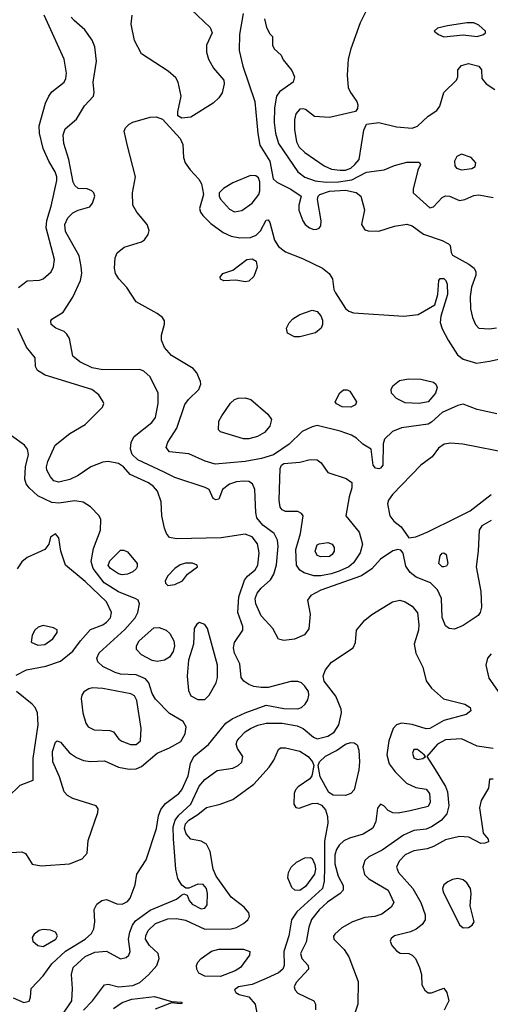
# Model space of a CAD drawing. Extents: x 1173079 to 1307053, y 522583 to 678478.
# Tile 85 of 256: x 1213672 to 1216349, y 550925 to 556530. Entities that reach past the tile are written whole.
import ezdxf

# ---------------------------------------------------------------- set-up
doc = ezdxf.new("R2010")
doc.units = 0

msp = doc.modelspace()

# ---------------------------------------------------------------- linework, layer by layer
at = {"layer": '0CON20XD'}
for points in [[(1214611.7, 556621.7), (1214756.2, 556486.2), (1214766.9, 556455), (1214734.5, 556385), (1214734.4, 556345), (1214745.6, 556305), (1214774, 556254), (1214834.3, 556185), (1214835.7, 556165), (1214823.3, 556113.3), (1214804.5, 556085.5), (1214772, 556055), (1214645, 555974.4), (1214595, 555969.2)], [(1213665, 555005.7), (1213715, 555042.9), (1213785, 555047.5), (1213805, 555054.2), (1213851.2, 555095), (1213865, 555122.5), (1213870, 555165), (1213821.9, 555345), (1213826.6, 555386.6), (1213850.7, 555469.3), (1213883.8, 555615), (1213882.7, 555635), (1213873.5, 555665), (1213837.2, 555725), (1213806.2, 555796.2), (1213784.5, 555885), (1213782.1, 555925), (1213819.5, 556055), (1213837.5, 556095), (1213855, 556118.9), (1213925, 556174.2), (1213934.4, 556195), (1213937.5, 556225), (1213925.5, 556305), (1213810.4, 556555)], [(1215235, 553004.5), (1215175, 552995.6), (1215144.5, 553004.5), (1215112.2, 553065), (1215045.8, 553135.8), (1215014.6, 553205), (1215012.5, 553235), (1215022.3, 553265), (1215045.2, 553294.8), (1215098.5, 553341.5), (1215117.1, 553372.9), (1215133.6, 553426.4), (1215142.4, 553532.4), (1215137.9, 553567.9), (1215119.6, 553605), (1215055, 553653.4), (1215021.6, 553695), (1215014.7, 553725), (1215008.9, 553855), (1214997, 553887), (1214975, 553900.5), (1214945, 553903.6), (1214905, 553899.1), (1214865, 553885.6), (1214826, 553855), (1214805, 553800), (1214787, 553797), (1214773.3, 553805), (1214750, 553855), (1214727.9, 553867.9), (1214555, 553924.7), (1214493.5, 553955), (1214344.9, 554024.9), (1214311.4, 554055), (1214301.9, 554085), (1214305.8, 554124.2), (1214322.7, 554157.3), (1214423.2, 554236.8), (1214444.6, 554265), (1214459.5, 554345), (1214460, 554405), (1214415, 554497.5), (1214378.8, 554528.8), (1214355, 554538.5), (1214145, 554537.3), (1214085, 554548.9), (1214015, 554582.3), (1213974.6, 554615), (1213954.5, 554714.5), (1213940.3, 554740.3), (1213925, 554756), (1213876.7, 554775), (1213852, 554795), (1213848.8, 554815), (1213854, 554825), (1213918.8, 554865), (1213975, 554950), (1214018.8, 555045), (1214025.3, 555084.7), (1214022.7, 555125), (1214010, 555185), (1213933.4, 555325), (1213929.4, 555365), (1213945, 555402.2), (1213975, 555430), (1214005, 555445.8), (1214071.2, 555465), (1214085.8, 555485), (1214100, 555525), (1214094.2, 555545), (1214082, 555555), (1214055, 555566.5), (1214005, 555570), (1213986.1, 555586.1), (1213975.5, 555605), (1213950.9, 555735), (1213922.5, 555825), (1213920, 555875), (1213930.2, 555909.8), (1213995.5, 555964.5), (1214040.5, 556039.5), (1214091.1, 556095), (1214095.5, 556115), (1214090.9, 556175), (1214109.6, 556295), (1214099.5, 556375), (1214083.8, 556413.8), (1214041.7, 556471.7), (1213981.4, 556525), (1213965.6, 556545)], [(1214595, 555969.2), (1214572.3, 555982.3), (1214570.8, 556005), (1214591.5, 556095), (1214572.7, 556175), (1214559.7, 556199.7), (1214517.1, 556237.1), (1214365.6, 556335.6), (1214325, 556412.5), (1214307.1, 556505), (1214311.4, 556555)], [(1214943.9, 556565), (1214922.4, 556445), (1214921.4, 556355), (1214941.1, 556265), (1215009.3, 556065), (1215026.9, 555883.1), (1215037.7, 555815), (1215095, 555724), (1215113.8, 555625), (1215134.3, 555604.3), (1215214.5, 555565), (1215273.8, 555525), (1215260, 555475), (1215260, 555445), (1215282.5, 555385), (1215296, 555365), (1215321.2, 555345), (1215345, 555335.7), (1215363, 555337), (1215376.3, 555343.7), (1215385, 555357.5), (1215387.5, 555385), (1215367, 555507), (1215370, 555525), (1215379.4, 555535), (1215435, 555554.5), (1215525, 555558.8), (1215586.9, 555546.9), (1215612.3, 555525), (1215632.9, 555447.1), (1215615.8, 555365), (1215635, 555334.2), (1215655, 555327.5), (1215715, 555327.1), (1215805, 555354.3), (1215875, 555366.4), (1215905, 555357.5), (1215969.7, 555309.7), (1216075, 555273.8), (1216112, 555255), (1216121.2, 555245), (1216126.2, 555205), (1216135, 555188.8), (1216227.9, 555137.9), (1216258.1, 555115), (1216266.7, 555095), (1216266.4, 555075), (1216242.7, 555007.3), (1216235.7, 554955), (1216237.3, 554885), (1216248.2, 554835), (1216265.3, 554795.3), (1216285, 554774.5), (1216345, 554770.5), (1216385, 554776.7)], [(1215645.9, 556584.1), (1215608.6, 556511.4), (1215555.4, 556364.6), (1215541.5, 556305), (1215534.4, 556215), (1215540, 556145), (1215553.8, 556115), (1215590, 556065), (1215596.1, 556046.1), (1215593.3, 556025), (1215581.7, 556008.3), (1215435, 555973.6), (1215348.6, 555978.6), (1215298.8, 556018.8), (1215285, 556023.1), (1215265, 556020), (1215242.5, 555995), (1215235, 555960), (1215234.7, 555904.7), (1215246.6, 555835), (1215262.7, 555805), (1215295, 555774.7), (1215405, 555698), (1215445, 555680), (1215495, 555672.8), (1215525, 555674.5), (1215555, 555685.6), (1215579.5, 555705), (1215602.7, 555735), (1215629.5, 555900.5), (1215644.2, 555935.8), (1215715, 555944.1), (1215815, 555920.8), (1215905, 555913.3), (1215935.2, 555924.8), (1215995, 555980.9), (1216045, 556012.5), (1216062, 556038), (1216085.6, 556115), (1216156.2, 556185), (1216163.8, 556205), (1216163.8, 556245), (1216185, 556268.8), (1216225, 556280), (1216285, 556266), (1216298.8, 556245), (1216301.2, 556195), (1216326.2, 556165), (1216375, 556132)], [(1215065.4, 556535), (1215075.7, 556485.7), (1215095, 556450), (1215110, 556435), (1215110, 556385), (1215120, 556365), (1215158.8, 556328.8), (1215171.2, 556301.2), (1215220.5, 556240.5), (1215235.6, 556205), (1215227.8, 556175), (1215150.1, 556119.9), (1215132.2, 556095), (1215121.7, 556028.3), (1215120.2, 555945), (1215127.5, 555885), (1215144.5, 555824.5), (1215254, 555664), (1215293.6, 555633.6), (1215352.3, 555612.3), (1215415.1, 555605.1), (1215485, 555607), (1215561.3, 555618.7), (1215645, 555661.6), (1215745, 555675.6), (1215805, 555700), (1215875, 555718.8), (1215945, 555720), (1215952.5, 555705), (1215937.1, 555672.9), (1215910.8, 555565), (1215910.8, 555545), (1216005, 555459.4), (1216025.4, 555464.6), (1216075, 555518.8), (1216095, 555527.1), (1216117.5, 555525), (1216175, 555500.8), (1216205, 555505.7), (1216255, 555529.5), (1216285, 555532.5), (1216365, 555517.8)], [(1216085, 556433.5), (1216195, 556443.3), (1216275, 556434.2), (1216311.4, 556445), (1216321.1, 556455), (1216321.1, 556465), (1216285, 556499.5), (1216255, 556511.9), (1216215, 556512.9), (1216105, 556495.6), (1216048.3, 556481.7), (1216030, 556465), (1216053.8, 556445), (1216085, 556433.5)], [(1215715, 553974), (1215696.4, 553976.4), (1215682.5, 553995), (1215672.5, 554085), (1215625, 554113.3), (1215588.7, 554148.7), (1215560, 554165), (1215495, 554187.7), (1215365, 554220.8), (1215335, 554213.1), (1215278.6, 554185), (1215205.9, 554114.1), (1215116.4, 554053.6), (1215047.3, 554032.7), (1214955, 554015.2), (1214785, 554000.6), (1214726.6, 554016.6), (1214635, 554059.5), (1214525, 554070.8), (1214506.2, 554095), (1214514.2, 554125), (1214565.4, 554205), (1214610.6, 554339.4), (1214631.7, 554368.3), (1214691.9, 554425), (1214702.9, 554455), (1214701.3, 554471.3), (1214680.2, 554520.2), (1214658.6, 554545), (1214535, 554619.2), (1214495, 554663.5), (1214478.3, 554705), (1214479.4, 554735), (1214496.4, 554796.4), (1214495.5, 554815), (1214484.1, 554834.1), (1214455, 554857.9), (1214333.8, 554923.8), (1214281.5, 555005), (1214235.6, 555055), (1214217.5, 555085), (1214211.1, 555115), (1214214.4, 555175), (1214226.6, 555203.4), (1214265.7, 555234.3), (1214364.4, 555265.6), (1214383, 555277), (1214403.1, 555306.9), (1214409.1, 555330.9), (1214398.1, 555365), (1214338.5, 555435), (1214316.5, 555475), (1214312.9, 555545), (1214331.1, 555635), (1214285, 555811.2), (1214266, 555895), (1214273.8, 555915), (1214294.5, 555935.5), (1214315, 555946.9), (1214415, 555976.2), (1214447.8, 555977.8), (1214484.6, 555964.6), (1214584.7, 555854.7), (1214600.2, 555820.2), (1214603.8, 555745), (1214613.6, 555715), (1214641.5, 555675), (1214691.9, 555621.9), (1214706.6, 555596.6), (1214718.4, 555535), (1214695.5, 555455), (1214700, 555435), (1214714.4, 555415), (1214760.2, 555370.3), (1214828.8, 555318.8), (1214875, 555297.6), (1214925, 555288.8), (1214985, 555290.4), (1215016.9, 555303.1), (1215041.9, 555328.1), (1215075, 555388), (1215085, 555391.2), (1215095.5, 555375), (1215122.5, 555275), (1215145, 555238.8), (1215185, 555208.2), (1215280.9, 555170.9), (1215395, 555115.4), (1215432.2, 555085), (1215451.9, 555055), (1215458.9, 554995), (1215468.9, 554975), (1215526, 554886), (1215545, 554870), (1215571.4, 554861.4), (1215857.2, 554842.8), (1215938.7, 554851.3), (1216033, 554907), (1216050.8, 554965), (1216056, 555045), (1216065, 555056), (1216085, 555057.5), (1216097.1, 555045), (1216104.2, 555025), (1216105.6, 554965), (1216067.7, 554842.3), (1216064.1, 554805.9), (1216075, 554770), (1216110, 554705), (1216163.2, 554623.2), (1216195, 554597.7), (1216270, 554575), (1216343.9, 554586.1), (1216474.5, 554615.5)], [(1216185.8, 555675.8), (1216245, 555683.8), (1216263.3, 555695), (1216266.2, 555715), (1216241.2, 555745), (1216185, 555764.2), (1216158.3, 555751.7), (1216145.9, 555724.1), (1216147.7, 555697.7), (1216156.7, 555685), (1216185.8, 555675.8)], [(1214895, 555436.9), (1214935, 555444.5), (1214995, 555485.4), (1215033.3, 555535), (1215038.6, 555555), (1215037.8, 555607.8), (1215029.8, 555629.8), (1215015, 555641.9), (1214985, 555643.5), (1214885, 555600.8), (1214830.8, 555569.2), (1214807.6, 555545), (1214806.9, 555525), (1214815, 555508.5), (1214865, 555451.2), (1214895, 555436.9)], [(1214955, 555037.1), (1214902.3, 555047.7), (1214833.9, 555043.9), (1214815, 555052.5), (1214813.3, 555065), (1214827.5, 555085), (1214885, 555103.8), (1214965, 555164.3), (1214995, 555168.9), (1215017.5, 555155), (1215022.1, 555122.1), (1215005, 555068.6), (1214975, 555041.9), (1214955, 555037.1)], [(1215235, 554724.2), (1215195.9, 554745.9), (1215190.8, 554775), (1215204.4, 554805), (1215225, 554826.7), (1215265, 554852.5), (1215335, 554876.7), (1215365, 554869.5), (1215385.2, 554845.2), (1215395, 554820), (1215394.6, 554795), (1215386.3, 554773.7), (1215355, 554748.2), (1215265, 554724.3), (1215235, 554724.2)], [(1213635, 550961.5), (1213695, 550935.7), (1213725, 550942.5), (1213734, 550965), (1213736.9, 551015), (1213805, 551086.5), (1213855.3, 551155), (1213932, 551228), (1214043.6, 551295), (1214081.4, 551328.6), (1214094.3, 551355), (1214100, 551395), (1214095.7, 551465), (1214110, 551495), (1214139.2, 551515), (1214165, 551522.3), (1214225, 551497.1), (1214255, 551495.7), (1214285, 551510.8), (1214300.3, 551529.7), (1214329.2, 551605), (1214338.6, 551665), (1214391.7, 551748.3), (1214450, 551925), (1214462.6, 551997.4), (1214475.4, 552034.6), (1214502.3, 552067.7), (1214576.7, 552125), (1214595, 552145.7), (1214630.3, 552225), (1214643.5, 552295), (1214662.7, 552335), (1214746.1, 552403.9), (1214845, 552525.3), (1214880.2, 552549.8), (1214954.4, 552584.4), (1215075, 552627.3), (1215175, 552608.6), (1215255, 552607.2), (1215275.6, 552615), (1215296.3, 552633.7), (1215311.1, 552658.9), (1215317.3, 552685), (1215314.2, 552705), (1215295, 552735.4), (1215275, 552754.6), (1215255, 552762.5), (1215215, 552762.7), (1215085, 552729.1), (1215045, 552728.2), (1215005, 552734.2), (1214975, 552745.9), (1214947.3, 552765), (1214932.3, 552785), (1214924.1, 552864.1), (1214894.8, 552924.8), (1214887.8, 552955), (1214893.3, 552985), (1214941.8, 553055), (1214941.2, 553075), (1214912.8, 553155), (1214919.5, 553245), (1214950.6, 553339.4), (1214968.1, 553361.9), (1215011.7, 553398.3), (1215027.3, 553425), (1215035.2, 553495), (1215024.4, 553545.6), (1214995, 553586.2), (1214955, 553600.8), (1214818.8, 553581.2), (1214565, 553574.6), (1214525, 553583.3), (1214507.9, 553605), (1214496.3, 553636.3), (1214480.8, 553705), (1214477.6, 553785), (1214456.1, 553846.1), (1214432.9, 553872.9), (1214405, 553893.2), (1214301.4, 553941.4), (1214262.7, 553985), (1214235, 554004.6), (1214175, 554015.4), (1214145, 554012.1), (1214077.5, 553985), (1214003.9, 553936.1), (1213956.7, 553913.3), (1213895, 553896.9), (1213865.8, 553905.8), (1213847.1, 553927.1), (1213827.3, 553965), (1213824.7, 553985), (1213832.9, 554015), (1213872.9, 554107.1), (1213957.5, 554175), (1214045, 554226), (1214143.8, 554325), (1214150, 554345), (1214146, 554355), (1214122, 554395), (1214082, 554425), (1213817, 554507), (1213773.7, 554533.7), (1213762.5, 554555), (1213760.8, 554605), (1213710.4, 554665), (1213661.7, 554771.7)], [(1215945, 554344.6), (1215865, 554348.9), (1215815, 554373.8), (1215788, 554405), (1215786, 554425), (1215795, 554446.2), (1215833, 554477), (1215884.6, 554485.4), (1215955, 554484.6), (1216026.2, 554466.2), (1216039.2, 554455), (1216046.7, 554436.7), (1216037.5, 554405), (1215995, 554355.6), (1215945, 554344.6)], [(1215555, 554324.6), (1215506.1, 554326.1), (1215475, 554342.5), (1215466.2, 554355), (1215493.2, 554406.8), (1215515, 554422.5), (1215535, 554422.5), (1215550, 554415), (1215587.5, 554355), (1215582.1, 554337.9), (1215555, 554324.6)], [(1214975, 554143.8), (1214944.6, 554144.6), (1214815, 554183.8), (1214803.8, 554195), (1214805.7, 554245), (1214821.5, 554275), (1214872, 554348), (1214895, 554367.5), (1214915, 554375.5), (1214955, 554377.8), (1214987.6, 554367.6), (1215083.5, 554285), (1215104.5, 554255), (1215095, 554216), (1215065, 554180), (1215025, 554157.9), (1214975, 554143.8)], [(1216385.9, 554285.9), (1216275, 554310.4), (1216195, 554342.1), (1216165, 554334.6), (1216075, 554294.8), (1216015, 554238.7), (1215995, 554227.1), (1215843.7, 554206.3), (1215793.7, 554186.3), (1215747.3, 554142.7), (1215740, 554115), (1215738, 553995), (1215725, 553976.7), (1215715, 553974)], [(1213595, 551786.7), (1213685, 551792.9), (1213705, 551784.4), (1213722.3, 551757.7), (1213742.7, 551722.7), (1213795, 551712.8), (1213955, 551725.5), (1214026.6, 551753.4), (1214056, 551785), (1214061.7, 551858.3), (1214116.1, 552016.1), (1214118.3, 552038.3), (1214107.5, 552055), (1213975, 552096.4), (1213943.6, 552113.6), (1213925.5, 552135), (1213899.1, 552219.1), (1213860.3, 552305), (1213858.6, 552365), (1213875, 552416.9), (1213885, 552424.4), (1213905, 552416.7), (1213955, 552357.1), (1213995, 552329.4), (1214035, 552312.5), (1214075, 552307.5), (1214155, 552310.4), (1214235, 552274.7), (1214295, 552264.1), (1214334.2, 552265.8), (1214365, 552278.9), (1214454.8, 552355.2), (1214525.2, 552384.8), (1214588.8, 552421.2), (1214614.3, 552465), (1214620, 552505), (1214602, 552535), (1214525, 552581.1), (1214445, 552661.2), (1214426.3, 552695), (1214407.1, 552755), (1214387.8, 552777.8), (1214335, 552800.8), (1214245.2, 552805.2), (1214215, 552814.2), (1214145, 552848.8), (1214115.7, 552875), (1214110.6, 552895), (1214124.2, 552925), (1214271, 553059), (1214328.5, 553125), (1214344.6, 553155), (1214354.2, 553205), (1214346.2, 553225), (1214333.7, 553233.7), (1214235, 553273.3), (1214151.7, 553325), (1214090.4, 553405), (1214077.9, 553445), (1214091.1, 553518.9), (1214131.4, 553625), (1214132.9, 553685), (1214124.4, 553705), (1214075, 553756.9), (1214032.6, 553782.6), (1213985, 553791.3), (1213895, 553777.1), (1213855, 553781.2), (1213775, 553818.8), (1213725.5, 553865), (1213708.2, 553888.2), (1213701.8, 553915), (1213704.7, 553985), (1213722.5, 554055), (1213716.9, 554085), (1213698.7, 554108.7), (1213625, 554161.5)], [(1216465, 554060.5), (1216193.1, 554113.1), (1216125, 554118.6), (1216086.7, 554113.3), (1216055, 554090.4), (1216019.2, 554040.8), (1215954.6, 553995), (1215792.6, 553827.4), (1215770, 553795), (1215764.6, 553775), (1215776.9, 553705), (1215800, 553675), (1215842.4, 553642.4), (1215885, 553581.2), (1215925, 553585.6), (1215994.3, 553614.3), (1216162.3, 553697.7), (1216235.5, 553734.5), (1216353.4, 553826.6)], [(1215344.5, 553364.5), (1215290.5, 553380.5), (1215265, 553396.9), (1215246.9, 553425), (1215242.3, 553515), (1215268.8, 553605), (1215284, 553705), (1215275, 553718.8), (1215255, 553730.8), (1215185, 553730), (1215165, 553740), (1215154.6, 553754.6), (1215147.7, 553795), (1215153.1, 553975), (1215161.2, 553995), (1215175, 554004), (1215265, 554012.1), (1215325, 554026.1), (1215364.1, 554024.1), (1215387.4, 554007.4), (1215425, 553952.5), (1215528.8, 553918.8), (1215561.2, 553895), (1215562.5, 553865), (1215546.8, 553813.2), (1215528.1, 553705), (1215602.6, 553612.6), (1215621.5, 553545), (1215608.7, 553495), (1215571.1, 553438.9), (1215543.8, 553415), (1215489.8, 553390.2), (1215444.9, 553375.1), (1215385, 553364.8), (1215344.5, 553364.5)], [(1216355, 553680), (1216301.9, 553648.1), (1216286, 553625), (1216280.9, 553505), (1216268.9, 553415), (1216294.6, 553274.6), (1216299.5, 553185), (1216292.5, 553155), (1216281.1, 553138.9), (1216195, 553081.1), (1216145, 553060.8), (1216115, 553064), (1216095, 553078.8), (1216076.4, 553126.4), (1216071.3, 553235), (1216048.4, 553285), (1216008.9, 553325), (1215927.1, 553357.1), (1215893.1, 553383.1), (1215869.6, 553419.6), (1215852.9, 553492.9), (1215840.5, 553510.5), (1215824.1, 553514.1), (1215795, 553505.7), (1215725, 553458.2), (1215676.3, 553403.7), (1215615.9, 553364.1), (1215385, 553281.7), (1215328, 553252), (1215310, 553225), (1215324.1, 553145), (1215317.6, 553062.4), (1215291.9, 553028.1), (1215235, 553004.5)], [(1213651.5, 552798.5), (1213711.3, 552828.7), (1213821, 552849), (1213905, 552878.4), (1213975, 552934.6), (1214017.7, 552995), (1214075, 553059.6), (1214144.1, 553085.9), (1214165, 553099.6), (1214188.2, 553125), (1214194.6, 553155), (1214165, 553216.2), (1214045, 553331.8), (1213932.2, 553425), (1213905.9, 553504.1), (1213895, 553580), (1213875, 553603.3), (1213847.5, 553585), (1213837.5, 553545), (1213815.8, 553514.2), (1213715, 553468.6), (1213685, 553444), (1213656.9, 553403.1)], [(1215385, 553473.1), (1215365, 553480.8), (1215353.8, 553505), (1215365, 553540), (1215375, 553546.9), (1215425, 553554.4), (1215450, 553545), (1215461.5, 553525), (1215460.9, 553505), (1215450, 553485), (1215435, 553474.4), (1215385, 553473.1)], [(1214255, 553370), (1214235, 553374.7), (1214188.2, 553405), (1214175, 553423.8), (1214185, 553449.5), (1214245, 553510), (1214265, 553510), (1214285, 553500), (1214340, 553435), (1214341.1, 553415), (1214335.3, 553404.7), (1214315, 553387.3), (1214285, 553373.8), (1214255, 553370)], [(1216085, 553414.5), (1216075, 553415.7), (1216056, 553435), (1216065, 553477.5), (1216075, 553493.3), (1216085, 553496), (1216098, 553485), (1216108.6, 553435), (1216100.3, 553419.7), (1216085, 553414.5)], [(1214515, 553308.8), (1214555, 553314.3), (1214598, 553335), (1214627.1, 553372.9), (1214683.3, 553415), (1214682.5, 553425), (1214655, 553435.6), (1214615, 553435.5), (1214585, 553426.9), (1214553.8, 553405), (1214514.3, 553365), (1214499.2, 553335), (1214501.7, 553321.7), (1214515, 553308.8)], [(1213855.7, 550775), (1213968.4, 550945), (1213972.5, 551015), (1213966.8, 551095), (1213976.9, 551135), (1214045, 551196.6), (1214099, 551221), (1214165, 551226.9), (1214245, 551184.6), (1214277.8, 551192.2), (1214292.2, 551205), (1214299.6, 551225), (1214291.6, 551295), (1214298.8, 551335), (1214313.1, 551375), (1214330.1, 551399.9), (1214415, 551460.7), (1214565, 551524.3), (1214593.1, 551546.9), (1214605, 551553.8), (1214625, 551546.7), (1214637.1, 551515), (1214653.3, 551495), (1214705, 551468.2), (1214725, 551473.1), (1214738.4, 551491.6), (1214741, 551555), (1214734.2, 551585), (1214715, 551607.3), (1214685, 551609.6), (1214635, 551586.9), (1214617, 551587), (1214595, 551602.5), (1214571.9, 551641.9), (1214560.6, 551695), (1214547.4, 551867.4), (1214545.8, 551935), (1214557, 551973), (1214577.9, 552002.1), (1214646.1, 552063.9), (1214693.8, 552166.2), (1214725, 552205.4), (1214795, 552255.8), (1214885, 552268.9), (1214915, 552284.5), (1214935.9, 552304.1), (1214940.6, 552335), (1214911.9, 552381.9), (1214904.5, 552405), (1214908.9, 552425), (1214920.4, 552439.6), (1214955, 552475.5), (1214984.4, 552495), (1215026.4, 552513.6), (1215075, 552524.8), (1215165, 552524.8), (1215249.7, 552509.7), (1215285, 552494.6), (1215343.1, 552445), (1215365, 552437.1), (1215425, 552451.3), (1215461.1, 552475), (1215487.2, 552515), (1215502.1, 552585), (1215500.9, 552605), (1215469.8, 552679.8), (1215404, 552765), (1215399.3, 552795), (1215411.5, 552828.5), (1215446.7, 552873.3), (1215569.5, 552955), (1215582.3, 552985), (1215588.5, 553055), (1215635, 553112.5), (1215675.3, 553144.7), (1215793.2, 553216.8), (1215834.7, 553224.7), (1215865, 553216.2), (1215905, 553191.2), (1215935, 553154.3), (1215942.9, 553085), (1215940, 553055), (1215916.5, 552975), (1215925, 552924), (1215966.1, 552845), (1215985, 552767.1), (1216015, 552725.5), (1216083.4, 552663.4), (1216205, 552633.3), (1216234, 552615), (1216238, 552595), (1216211.2, 552575), (1216085, 552540), (1216005, 552494.2), (1215985, 552493.6), (1215905, 552517.4), (1215845, 552526.2), (1215815, 552516.5), (1215797.1, 552495), (1215772.1, 552425), (1215761.1, 552345), (1215773.6, 552293.7), (1215808.7, 552248.7), (1215873.1, 552183.1), (1215925, 552160), (1215985, 552150), (1216003.5, 552125), (1216006.7, 552075), (1215995, 552051.1), (1215894, 552026), (1215825, 552013.8), (1215795, 552015.6), (1215768.3, 552028.3), (1215743.3, 552055), (1215725, 552063.8), (1215707.9, 552042.1), (1215698.1, 551965), (1215681.4, 551928.6), (1215626.6, 551893.4), (1215548.9, 551871.1), (1215515.3, 551854.7), (1215489.6, 551830.4), (1215474.3, 551805.7), (1215464.2, 551775), (1215465.4, 551724.6), (1215484.1, 551655), (1215511.9, 551601.9), (1215512.3, 551575), (1215494.6, 551555), (1215423.9, 551506.1), (1215375, 551462.1), (1215332.1, 551407.9), (1215317.5, 551365), (1215302.1, 551277.9), (1215268.9, 551215), (1215277.5, 551185), (1215312.5, 551145), (1215314.2, 551125), (1215245, 551048.9), (1215232.9, 551025), (1215238.5, 551005), (1215255, 550988.5), (1215345.4, 550945.4), (1215355.6, 550925), (1215354, 550894)], [(1213775, 552969.4), (1213815, 552973.3), (1213861.2, 553005), (1213885, 553042.5), (1213885, 553056.7), (1213865, 553067.5), (1213805, 553081.4), (1213777.9, 553072.1), (1213758.8, 553055), (1213742.7, 553027.3), (1213736.4, 552986.4), (1213775, 552969.4)], [(1214455, 552876.8), (1214425, 552881.3), (1214364.7, 552914.7), (1214336.9, 552945), (1214335.7, 552965.7), (1214352.1, 552995), (1214435, 553067.9), (1214465, 553069.2), (1214505.8, 553055.8), (1214526.5, 553036.5), (1214548.8, 552995), (1214552.4, 552965), (1214545, 552933.3), (1214525, 552901.8), (1214495, 552884.6), (1214455, 552876.8)], [(1214685, 552660), (1214725, 552660.5), (1214750, 552685), (1214790, 552755), (1214797.7, 552785), (1214798.2, 552855), (1214740, 553065), (1214725, 553087.5), (1214695, 553098), (1214680.3, 553089.7), (1214664.2, 553065), (1214661.5, 552975), (1214632.7, 552885), (1214623.9, 552793.9), (1214631.7, 552711.7), (1214645, 552681.2), (1214685, 552660)], [(1216355, 552919.4), (1216333.3, 552895), (1216323.3, 552855), (1216341.9, 552781.9), (1216403.3, 552693.3)], [(1213605, 552104.2), (1213675, 552172.5), (1213748.8, 552201.2), (1213749.5, 552325), (1213776.2, 552515), (1213773.1, 552585), (1213760, 552615), (1213743.9, 552633.9), (1213654.3, 552705)], [(1214303.1, 552403.1), (1214335, 552403.6), (1214359.1, 552425), (1214363.5, 552495), (1214338.5, 552655), (1214325, 552681.4), (1214305, 552692.2), (1214145, 552722.7), (1214085, 552726.4), (1214065, 552721.5), (1214037, 552703), (1214025.6, 552685), (1214022.5, 552665), (1214031.5, 552585), (1214049.2, 552525), (1214062, 552505), (1214095, 552487.5), (1214185, 552484.2), (1214205.6, 552475.6), (1214236.2, 552435), (1214252.6, 552422.6), (1214303.1, 552403.1)], [(1215525, 552113.6), (1215455.7, 552115.7), (1215431.5, 552131.5), (1215380.6, 552220.6), (1215369.2, 552285), (1215376.9, 552305), (1215412.1, 552337.9), (1215475, 552369.7), (1215525, 552405.4), (1215555, 552415.5), (1215574.4, 552414.4), (1215591.7, 552401.7), (1215602.3, 552372.3), (1215605.8, 552305), (1215601.1, 552258.9), (1215574.5, 552145), (1215555, 552124.5), (1215525, 552113.6)], [(1216365, 552381.8), (1216275, 552393.6), (1216185, 552436.9), (1216095, 552431.2), (1216049.6, 552405), (1215987.5, 552335), (1216035, 552260.9), (1216095.2, 552165.2), (1216106.2, 552135), (1216113.4, 552055), (1216101.2, 552008.8), (1216069.6, 551970.4), (1216015, 551935.3), (1215985, 551922.5), (1215915, 551914.1), (1215855, 551888), (1215735, 551801.6), (1215657.5, 551765), (1215636.1, 551743.9), (1215623.5, 551705), (1215634.2, 551664.2), (1215659.1, 551639.2), (1215768.6, 551575), (1215800, 551505), (1215785, 551477.5), (1215731.9, 551438.1), (1215692.5, 551425), (1215635, 551418.9), (1215565, 551394.4), (1215505, 551360), (1215465.8, 551325), (1215457.3, 551312.7), (1215459.2, 551295), (1215517.7, 551237.7), (1215545.4, 551195.4), (1215597.8, 551055), (1215595.6, 550925), (1215578.1, 550875)], [(1214035, 550891.3), (1214086.9, 550945), (1214155, 551036.2), (1214175, 551039.2), (1214235, 551024.2), (1214315, 551032.9), (1214355, 551048.4), (1214405, 551091.8), (1214452.2, 551145), (1214465.6, 551185), (1214459.4, 551215), (1214410.4, 551260.4), (1214388.6, 551295), (1214389.3, 551315), (1214403.7, 551345), (1214445, 551385.3), (1214515, 551411.4), (1214563.8, 551413.8), (1214615, 551404.2), (1214725, 551352.6), (1214875, 551355.4), (1214905, 551362.5), (1214945.7, 551385), (1214969.2, 551405), (1214980, 551425), (1214975.7, 551445.7), (1214948.3, 551478.3), (1214875, 551534.3), (1214789.7, 551655), (1214773.6, 551695), (1214755.7, 551795.7), (1214735.7, 551835.7), (1214705, 551854.6), (1214645, 551864.5), (1214620, 551895), (1214608.7, 551925), (1214615, 551952.3), (1214635, 551972.4), (1214685.3, 552005), (1214735, 552046.2), (1214813.3, 552065), (1214885, 552090.6), (1215005, 552177.3), (1215091.8, 552275), (1215117.5, 552315), (1215144.3, 552375), (1215155, 552384.2), (1215185, 552384.4), (1215265, 552365.3), (1215312.9, 552335), (1215338.6, 552305), (1215346.2, 552285), (1215333.6, 552226.4), (1215322.3, 552207.7), (1215256.9, 552163.1), (1215240.5, 552145), (1215233.5, 552125), (1215230.8, 552065), (1215243.3, 552045), (1215261.7, 552041.7), (1215335, 552067.8), (1215365, 552070.6), (1215389.1, 552059.1), (1215411.5, 552031.5), (1215423.3, 551993.3), (1215425.8, 551955.8), (1215406.4, 551853.6), (1215406.2, 551706.2), (1215404.6, 551625.4), (1215393.8, 551585), (1215248.5, 551451.5), (1215218.5, 551405), (1215202.3, 551315), (1215174.8, 551225.2), (1215176.6, 551145), (1215168.5, 551125), (1215145.2, 551104.8), (1215075, 551071.5), (1214995, 551038.2), (1214916.7, 551025), (1214895, 551007.5), (1214901.7, 550991.7), (1214920.5, 550980.5), (1214975, 550966.7), (1215011.2, 550925), (1215020.6, 550875)], [(1215935, 552318.6), (1215965, 552324), (1215980, 552335), (1215973.3, 552345), (1215935, 552376), (1215915, 552376.2), (1215905.8, 552355), (1215915, 552328), (1215935, 552318.6)], [(1216365, 552206.2), (1216345, 552206.7), (1216340, 552155), (1216297.5, 552085), (1216287, 552043), (1216309.4, 551899.4), (1216337.5, 551865), (1216339.3, 551850.7), (1216318.3, 551841.7), (1216295, 551841.2), (1216227.2, 551877.2), (1216175, 551881.1), (1216095, 551862.2), (1216027, 551823), (1215989.4, 551810.6)], [(1215989.4, 551810.6), (1215915, 551799.4), (1215864.8, 551775.2), (1215831.1, 551738.9), (1215816.5, 551705), (1215826.2, 551675), (1215908.2, 551585), (1215954.7, 551504.7), (1215979.1, 551435), (1215977.9, 551405), (1215961.5, 551378.5), (1215927.8, 551352.2), (1215895, 551337.5), (1215805, 551315.5), (1215785, 551300), (1215780, 551285), (1215789.1, 551259.1), (1215815, 551230), (1215837, 551217), (1215885, 551213.3), (1215905, 551203.8), (1215924, 551185), (1215947.1, 551135), (1215957.1, 551095), (1215960, 551035), (1215976.2, 551005), (1215995, 550990.8), (1216015, 550990), (1216085, 551017.5), (1216103, 550993), (1216113.3, 550945), (1216087.8, 550892.2)], [(1215265, 551573.2), (1215238, 551575), (1215220.1, 551590.1), (1215198.2, 551645), (1215200.4, 551675), (1215217.2, 551705), (1215246.5, 551735), (1215295, 551759.1), (1215325, 551760.8), (1215335.6, 551755), (1215350.6, 551720.6), (1215354.2, 551695), (1215349.2, 551665), (1215298.4, 551595), (1215265, 551573.2)], [(1216195, 551360.8), (1216225, 551362.9), (1216246, 551375), (1216258, 551395), (1216235.4, 551485), (1216240, 551555), (1216236.1, 551585), (1216216.6, 551616.6), (1216195, 551633.8), (1216165, 551641.2), (1216135, 551635.5), (1216106.9, 551623.1), (1216085.6, 551605), (1216077.5, 551585), (1216080.4, 551565), (1216175, 551378), (1216195, 551360.8)], [(1213805, 551253.1), (1213878.5, 551295), (1213887.3, 551315), (1213875, 551335.7), (1213846.8, 551346.8), (1213805, 551351.6), (1213783.1, 551345), (1213755, 551324.5), (1213742.5, 551305), (1213746.2, 551285), (1213775, 551258.8), (1213805, 551253.1)], [(1214815, 551083.1), (1214725.2, 551084.7), (1214691.6, 551101.6), (1214679.1, 551125), (1214678.4, 551145), (1214685.8, 551164.2), (1214705, 551186.5), (1214763, 551227), (1214805, 551239.5), (1214945, 551239.5), (1214982, 551225), (1214979.2, 551205), (1214928.5, 551135), (1214898.1, 551115), (1214815, 551083.1)], [(1214205, 550901.6), (1214254.4, 550935), (1214309.2, 550955), (1214438.9, 550968.9), (1214535, 550940), (1214595, 550936.7), (1214595, 550930), (1214585, 550927.5), (1214535, 550933.3), (1214442.6, 550897.4)]]:
    msp.add_lwpolyline(points, dxfattribs=at)

doc.saveas('drawing.dxf')
